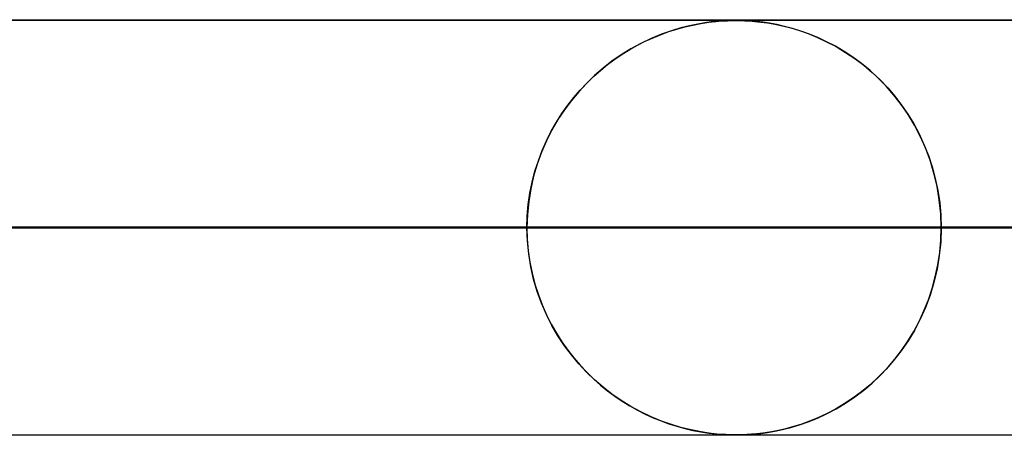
# Model space of a CAD drawing. Header units: millimetres. Extents: x -550 to 550, y -599 to 599.
# Tile 44 of 47: x 256 to 280, y 589 to 599. Entities that reach past the tile are written whole.
import ezdxf

# ---------------------------------------------------------------- set-up
doc = ezdxf.new("R2010")
doc.units = ezdxf.units.MM
doc.layers.add('HIDDEN', color=7, linetype='Continuous')
doc.layers.add('THICK', color=7, linetype='Continuous')

msp = doc.modelspace()

# ---------------------------------------------------------------- linework, layer by layer
at = {"layer": 'HIDDEN'}
for p, q in [((451, 598.99), (0, 598.99)), ((433.2, 598.98), (220.789, 598.98)), ((273.447, 598.98), (273.008, 598.98)), ((273.352, 598.974), (273.251, 598.968)), ((273.267, 598.969), (273.395, 598.976)), ((273.441, 598.978), (273.352, 598.974)), ((273.395, 598.976), (273.501, 598.979)), ((273.522, 598.979), (273.441, 598.978)), ((273.501, 598.979), (273.598, 598.98)), ((273.6, 598.98), (273.522, 598.979)), ((273.598, 598.98), (273.701, 598.979)), ((273.681, 598.979), (273.6, 598.98)), ((273.767, 598.977), (273.681, 598.979)), ((273.701, 598.979), (273.811, 598.976)), ((273.864, 598.973), (273.767, 598.977)), ((273.811, 598.976), (273.929, 598.969)), ((273.975, 598.966), (273.864, 598.973)), ((271.986, 598.713), (272.178, 598.774)), ((272.272, 598.801), (272.046, 598.733)), ((272.178, 598.774), (272.371, 598.827)), ((272.484, 598.854), (272.272, 598.801)), ((272.371, 598.827), (272.564, 598.872)), ((272.678, 598.894), (272.484, 598.854)), ((272.564, 598.872), (272.756, 598.908)), ((272.852, 598.924), (272.678, 598.894)), ((272.756, 598.908), (272.943, 598.937)), ((273.005, 598.945), (272.852, 598.924)), ((272.943, 598.937), (273.116, 598.956)), ((273.137, 598.959), (273.005, 598.945)), ((273.116, 598.956), (273.267, 598.969)), ((273.251, 598.968), (273.137, 598.959)), ((273.929, 598.969), (274.056, 598.959)), ((274.102, 598.955), (273.975, 598.966)), ((274.056, 598.959), (274.199, 598.944)), ((274.245, 598.938), (274.102, 598.955)), ((274.199, 598.944), (274.359, 598.922)), ((274.406, 598.914), (274.245, 598.938)), ((274.359, 598.922), (274.535, 598.891)), ((274.583, 598.882), (274.406, 598.914)), ((274.535, 598.891), (274.723, 598.851)), ((274.771, 598.84), (274.583, 598.882)), ((274.723, 598.851), (274.921, 598.801)), ((274.966, 598.788), (274.771, 598.84)), ((274.921, 598.801), (275.128, 598.739)), ((275.166, 598.726), (274.966, 598.788)), ((275.128, 598.739), (275.342, 598.664)), ((271.557, 598.546), (271.308, 598.428)), ((271.414, 598.48), (271.603, 598.566)), ((271.806, 598.649), (271.557, 598.546)), ((271.603, 598.566), (271.794, 598.644)), ((271.794, 598.644), (271.986, 598.713)), ((272.046, 598.733), (271.806, 598.649)), ((275.37, 598.653), (275.166, 598.726)), ((275.342, 598.664), (275.562, 598.575)), ((275.577, 598.568), (275.37, 598.653)), ((275.562, 598.575), (275.786, 598.471)), ((275.786, 598.471), (275.577, 598.568)), ((271.068, 598.297), (270.836, 598.154)), ((270.86, 598.169), (271.042, 598.282)), ((271.042, 598.282), (271.227, 598.385)), ((271.308, 598.428), (271.068, 598.297)), ((271.227, 598.385), (271.414, 598.48)), ((275.786, 598.471), (276.014, 598.351)), ((275.997, 598.361), (275.786, 598.471)), ((276.208, 598.236), (275.997, 598.361)), ((276.014, 598.351), (276.243, 598.214)), ((270.505, 597.918), (270.68, 598.048)), ((270.836, 598.154), (270.612, 597.999)), ((270.68, 598.048), (270.86, 598.169)), ((276.419, 598.097), (276.208, 598.236)), ((276.243, 598.214), (276.465, 598.065)), ((276.628, 597.943), (276.419, 598.097)), ((276.465, 598.065), (276.678, 597.904)), ((270.397, 597.832), (270.191, 597.654)), ((270.333, 597.779), (270.505, 597.918)), ((270.612, 597.999), (270.397, 597.832)), ((276.832, 597.775), (276.628, 597.943)), ((276.678, 597.904), (276.882, 597.732)), ((270.191, 597.654), (269.996, 597.466)), ((270.002, 597.472), (270.165, 597.63)), ((270.165, 597.63), (270.333, 597.779)), ((277.031, 597.593), (276.832, 597.775)), ((276.882, 597.732), (277.075, 597.549)), ((277.223, 597.396), (277.031, 597.593)), ((277.075, 597.549), (277.258, 597.357)), ((269.996, 597.466), (269.81, 597.266)), ((269.843, 597.304), (270.002, 597.472)), ((277.407, 597.184), (277.223, 597.396)), ((277.258, 597.357), (277.431, 597.155)), ((269.544, 596.938), (269.691, 597.126)), ((269.81, 597.266), (269.634, 597.056)), ((269.691, 597.126), (269.843, 597.304)), ((277.582, 596.958), (277.407, 597.184)), ((277.431, 597.155), (277.593, 596.944)), ((269.404, 596.74), (269.544, 596.938)), ((269.634, 597.056), (269.467, 596.832)), ((277.747, 596.718), (277.582, 596.958)), ((277.593, 596.944), (277.744, 596.723)), ((269.272, 596.532), (269.404, 596.74)), ((269.467, 596.832), (269.31, 596.595)), ((277.744, 596.723), (277.884, 596.492)), ((277.9, 596.463), (277.747, 596.718)), ((269.148, 596.314), (269.272, 596.532)), ((269.31, 596.595), (269.165, 596.346)), ((277.884, 596.492), (278.014, 596.249)), ((278.041, 596.194), (277.9, 596.463)), ((269.165, 596.346), (269.032, 596.083)), ((269.034, 596.086), (269.148, 596.314)), ((278.014, 596.249), (278.132, 595.995)), ((278.167, 595.911), (278.041, 596.194)), ((269.032, 596.083), (268.913, 595.809)), ((268.929, 595.849), (269.034, 596.086)), ((278.132, 595.995), (278.237, 595.73)), ((278.278, 595.614), (278.167, 595.911)), ((268.913, 595.809), (268.81, 595.524)), ((268.837, 595.604), (268.929, 595.849)), ((278.237, 595.73), (278.328, 595.456)), ((268.81, 595.524), (268.723, 595.23)), ((268.756, 595.35), (268.837, 595.604)), ((278.372, 595.305), (278.278, 595.614)), ((278.328, 595.456), (278.405, 595.174)), ((268.723, 595.23), (268.654, 594.929)), ((268.688, 595.087), (268.756, 595.35)), ((278.446, 594.986), (278.372, 595.305)), ((278.405, 595.174), (278.466, 594.885)), ((268.634, 594.818), (268.688, 595.087)), ((278.501, 594.66), (278.446, 594.986)), ((268.595, 594.545), (268.634, 594.818)), ((268.654, 594.929), (268.604, 594.62)), ((278.466, 594.885), (278.51, 594.59)), ((268.571, 594.269), (268.595, 594.545)), ((268.604, 594.62), (268.574, 594.306)), ((278.534, 594.328), (278.501, 594.66)), ((278.51, 594.59), (278.536, 594.291)), ((268.574, 594.306), (268.563, 593.99)), ((268.563, 593.99), (268.571, 594.269)), ((278.545, 593.99), (278.534, 594.328)), ((278.536, 594.291), (278.545, 593.99)), ((141.014, 593.99), (268.563, 593.99)), ((268.563, 593.99), (141.014, 593.99)), ((278.545, 593.99), (146.095, 593.99)), ((146.095, 593.99), (278.545, 593.99)), ((152.622, 593.99), (291.367, 593.99)), ((291.367, 593.99), (152.622, 593.99)), ((301.349, 593.99), (157.703, 593.99)), ((157.703, 593.99), (301.349, 593.99)), ((164.229, 593.99), (314.17, 593.99)), ((314.17, 593.99), (164.229, 593.99)), ((324.151, 593.99), (169.31, 593.99)), ((169.31, 593.99), (324.151, 593.99)), ((175.837, 593.99), (336.973, 593.99)), ((336.973, 593.99), (175.837, 593.99)), ((346.954, 593.99), (180.918, 593.99)), ((180.918, 593.99), (346.954, 593.99)), ((187.444, 593.99), (359.775, 593.99)), ((359.775, 593.99), (187.444, 593.99)), ((369.756, 593.99), (192.525, 593.99)), ((192.525, 593.99), (369.756, 593.99)), ((199.051, 593.99), (382.577, 593.99)), ((382.577, 593.99), (199.051, 593.99)), ((392.558, 593.99), (204.132, 593.99)), ((204.132, 593.99), (392.558, 593.99)), ((210.658, 593.99), (405.379, 593.99)), ((405.379, 593.99), (210.658, 593.99)), ((415.36, 593.99), (215.739, 593.99)), ((215.739, 593.99), (415.36, 593.99)), ((222.265, 593.99), (428.181, 593.99)), ((428.181, 593.99), (222.265, 593.99)), ((438.161, 593.99), (227.346, 593.99)), ((227.346, 593.99), (438.161, 593.99)), ((268.563, 593.99), (255.741, 593.99)), ((255.741, 593.99), (268.563, 593.99)), ((268.563, 593.99), (268.571, 593.711)), ((268.574, 593.674), (268.563, 593.99)), ((278.545, 593.99), (278.534, 593.652)), ((278.536, 593.689), (278.545, 593.99)), ((291.367, 593.99), (278.545, 593.99)), ((278.545, 593.99), (291.367, 593.99)), ((268.571, 593.711), (268.595, 593.435)), ((268.604, 593.36), (268.574, 593.674)), ((278.534, 593.652), (278.501, 593.32)), ((278.51, 593.39), (278.536, 593.689)), ((268.595, 593.435), (268.634, 593.162)), ((268.654, 593.051), (268.604, 593.36)), ((278.501, 593.32), (278.446, 592.994)), ((278.466, 593.095), (278.51, 593.39)), ((268.634, 593.162), (268.688, 592.893)), ((268.723, 592.75), (268.654, 593.051)), ((278.405, 592.806), (278.466, 593.095)), ((268.688, 592.893), (268.756, 592.63)), ((278.328, 592.524), (278.405, 592.806)), ((278.446, 592.994), (278.372, 592.674)), ((268.81, 592.456), (268.723, 592.75)), ((268.756, 592.63), (268.837, 592.376)), ((278.372, 592.674), (278.278, 592.366)), ((268.913, 592.171), (268.81, 592.456)), ((268.837, 592.376), (268.929, 592.131)), ((278.278, 592.366), (278.167, 592.069)), ((278.237, 592.25), (278.328, 592.524)), ((269.032, 591.897), (268.913, 592.171)), ((268.929, 592.131), (269.034, 591.894)), ((278.132, 591.985), (278.237, 592.25)), ((269.165, 591.634), (269.032, 591.897)), ((269.034, 591.894), (269.148, 591.666)), ((278.014, 591.731), (278.132, 591.985)), ((278.167, 592.069), (278.041, 591.786)), ((269.148, 591.666), (269.272, 591.448)), ((269.31, 591.385), (269.165, 591.634)), ((277.884, 591.488), (278.014, 591.731)), ((278.041, 591.786), (277.9, 591.517)), ((269.272, 591.448), (269.404, 591.24)), ((269.467, 591.148), (269.31, 591.385)), ((277.744, 591.257), (277.884, 591.488)), ((277.9, 591.517), (277.747, 591.262)), ((269.404, 591.24), (269.544, 591.042)), ((269.634, 590.924), (269.467, 591.148)), ((277.747, 591.262), (277.582, 591.022)), ((277.593, 591.036), (277.744, 591.257)), ((269.544, 591.042), (269.691, 590.854)), ((269.81, 590.714), (269.634, 590.924)), ((277.582, 591.022), (277.407, 590.796)), ((277.431, 590.825), (277.593, 591.036)), ((269.691, 590.854), (269.843, 590.676)), ((269.996, 590.514), (269.81, 590.714)), ((269.843, 590.676), (270.002, 590.508)), ((277.407, 590.796), (277.223, 590.584)), ((277.258, 590.623), (277.431, 590.825)), ((270.191, 590.326), (269.996, 590.514)), ((270.002, 590.508), (270.165, 590.35)), ((276.882, 590.248), (277.075, 590.431)), ((277.223, 590.584), (277.031, 590.387)), ((277.075, 590.431), (277.258, 590.623)), ((270.165, 590.35), (270.333, 590.201)), ((270.397, 590.148), (270.191, 590.326)), ((270.333, 590.201), (270.505, 590.062)), ((276.832, 590.205), (276.628, 590.037)), ((276.678, 590.076), (276.882, 590.248)), ((277.031, 590.387), (276.832, 590.205)), ((270.612, 589.981), (270.397, 590.148)), ((270.505, 590.062), (270.68, 589.932)), ((270.836, 589.826), (270.612, 589.981)), ((276.628, 590.037), (276.419, 589.883)), ((276.465, 589.915), (276.678, 590.076)), ((270.68, 589.932), (270.86, 589.811)), ((271.068, 589.683), (270.836, 589.826)), ((270.86, 589.811), (271.042, 589.698)), ((276.208, 589.744), (275.997, 589.619)), ((276.014, 589.629), (276.243, 589.766)), ((276.419, 589.883), (276.208, 589.744)), ((276.243, 589.766), (276.465, 589.915)), ((271.042, 589.698), (271.227, 589.595)), ((271.308, 589.552), (271.068, 589.683)), ((271.227, 589.595), (271.414, 589.5)), ((271.557, 589.434), (271.308, 589.552)), ((271.414, 589.5), (271.603, 589.414)), ((275.562, 589.405), (275.786, 589.509)), ((275.786, 589.509), (275.577, 589.412)), ((275.786, 589.509), (276.014, 589.629)), ((275.997, 589.619), (275.786, 589.509)), ((271.806, 589.331), (271.557, 589.434)), ((271.603, 589.414), (271.794, 589.336)), ((271.794, 589.336), (271.986, 589.267)), ((272.046, 589.247), (271.806, 589.331)), ((271.986, 589.267), (272.178, 589.206)), ((272.272, 589.179), (272.046, 589.247)), ((274.921, 589.179), (275.128, 589.241)), ((275.166, 589.254), (274.966, 589.192)), ((275.128, 589.241), (275.342, 589.316)), ((275.37, 589.327), (275.166, 589.254)), ((275.342, 589.316), (275.562, 589.405)), ((275.577, 589.412), (275.37, 589.327)), ((272.178, 589.206), (272.371, 589.153)), ((272.484, 589.126), (272.272, 589.179)), ((272.371, 589.153), (272.564, 589.108)), ((272.678, 589.086), (272.484, 589.126)), ((272.564, 589.108), (272.756, 589.072)), ((272.852, 589.056), (272.678, 589.086)), ((272.756, 589.072), (272.943, 589.043)), ((273.005, 589.035), (272.852, 589.056)), ((272.943, 589.043), (273.116, 589.023)), ((273.137, 589.021), (273.005, 589.035)), ((273.116, 589.023), (273.267, 589.011)), ((273.251, 589.012), (273.137, 589.021)), ((273.352, 589.006), (273.251, 589.012)), ((273.267, 589.011), (273.395, 589.004)), ((273.441, 589.002), (273.352, 589.006)), ((273.395, 589.004), (273.501, 589.001)), ((273.701, 589.001), (273.811, 589.004)), ((273.864, 589.007), (273.767, 589.003)), ((273.811, 589.004), (273.929, 589.011)), ((273.975, 589.014), (273.864, 589.007)), ((273.929, 589.011), (274.056, 589.021)), ((274.102, 589.025), (273.975, 589.014)), ((274.056, 589.021), (274.199, 589.036)), ((274.245, 589.042), (274.102, 589.025)), ((274.199, 589.036), (274.359, 589.058)), ((274.406, 589.066), (274.245, 589.042)), ((274.359, 589.058), (274.535, 589.089)), ((274.583, 589.098), (274.406, 589.066)), ((274.535, 589.089), (274.723, 589.129)), ((274.771, 589.14), (274.583, 589.098)), ((274.723, 589.129), (274.921, 589.179)), ((274.966, 589.192), (274.771, 589.14)), ((451, 588.99), (0, 588.99)), ((139.546, 589), (273.6, 589)), ((151.152, 589), (296.4, 589)), ((162.758, 589), (319.2, 589)), ((174.364, 589), (342, 589)), ((185.97, 589), (364.8, 589)), ((197.576, 589), (387.6, 589)), ((209.183, 589), (410.4, 589)), ((220.788, 589), (433.2, 589)), ((220.789, 589), (433.2, 589)), ((273.008, 589), (273.447, 589)), ((273.522, 589.001), (273.441, 589.002)), ((273.501, 589.001), (273.598, 589)), ((273.6, 589), (273.522, 589.001)), ((273.598, 589), (273.701, 589.001)), ((273.681, 589), (273.6, 589)), ((273.767, 589.003), (273.681, 589))]:
    msp.add_line(p, q, dxfattribs=at)
at = {"layer": 'THICK'}
for p, q in [((0, 599), (506, 599)), ((506, 594), (0, 594))]:
    msp.add_line(p, q, dxfattribs=at)

doc.saveas('drawing.dxf')
